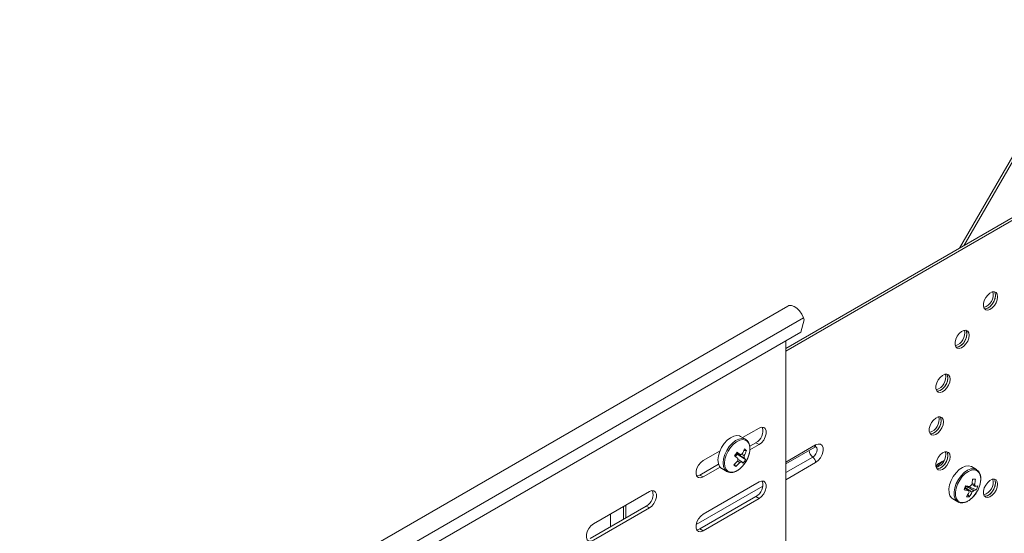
# Model space of a CAD drawing. Header units: millimetres. Extents: x -337 to 4147, y -1590 to -64.
# Tile 17 of 41: x 2248 to 2565, y -1278 to -1113. Entities that reach past the tile are written whole.
import ezdxf

# ---------------------------------------------------------------- set-up
doc = ezdxf.new("R2010")
doc.units = ezdxf.units.MM

msp = doc.modelspace()

# ---------------------------------------------------------------- linework, layer by layer
at = {"color": 7, "linetype": 'Continuous', "lineweight": 15}
for p, q in [((2593.27, -1112.9), (2550.76, -1186.52)), ((2593.97, -1113.31), (2552.18, -1185.7)), ((2494.83, -1218.81), (2570.85, -1174.92)), ((2494.83, -1219.62), (2571.56, -1175.33)), ((2495.41, -1205.11), (2247.93, -1347.98)), ((2499.58, -1213.5), (2500.7, -1209.54)), ((2500.47, -1208.9), (2500.7, -1209.54)), ((2256.34, -1353.92), (2499.58, -1213.5)), ((2494.83, -1323.73), (2494.83, -1216.24)), ((2480.86, -1247.49), (2486.17, -1244.42)), ((2481.8, -1248.03), (2480.16, -1247.09)), ((2481.87, -1248.08), (2481.8, -1248.03)), ((2483.13, -1250.26), (2485.11, -1249.12)), ((2486.17, -1249.73), (2483.17, -1251.47)), ((2468.14, -1254.83), (2473.59, -1251.69)), ((2478.55, -1253.57), (2479.07, -1252.77)), ((2478.83, -1252.56), (2479.07, -1252.77)), ((2481.81, -1254.53), (2479.07, -1252.77)), ((2482.06, -1251.65), (2481.23, -1251.65)), ((2494.83, -1255.88), (2504.07, -1250.55)), ((2467.08, -1259.53), (2473.1, -1256.05)), ((2478.66, -1256.79), (2478.26, -1256.03)), ((2544.32, -1256.01), (2543.73, -1256.94)), ((2473.59, -1256.99), (2468.14, -1260.14)), ((2474.16, -1257.48), (2475.8, -1258.43)), ((2556.2, -1257.78), (2554.55, -1256.83)), ((2468.14, -1272.18), (2486.17, -1261.77)), ((2555.87, -1260.87), (2554.97, -1260.92)), ((2432.79, -1275.24), (2450.82, -1264.83)), ((2552.81, -1263.14), (2552.87, -1263.06)), ((2553.16, -1263.14), (2552.81, -1263.14)), ((2553.16, -1263.14), (2553.18, -1263.11)), ((2556.17, -1264.35), (2553.16, -1263.14)), ((2467.08, -1276.88), (2485.11, -1266.47)), ((2486.17, -1267.08), (2468.14, -1277.49)), ((2548.56, -1267.22), (2550.2, -1268.17)), ((2553.91, -1266.52), (2553.46, -1265.81)), ((2431.72, -1279.94), (2449.76, -1269.53)), ((2450.82, -1270.14), (2432.79, -1280.55)), ((2438.27, -1272.08), (2438.27, -1276.16)), ((2442.51, -1273.51), (2442.51, -1269.63)), ((2443.22, -1273.3), (2443.22, -1269.22)), ((2442.5, -1273.72), (2442.51, -1273.51))]:
    msp.add_line(p, q, dxfattribs=at)
at = {"color": 7, "linetype": 'Continuous', "lineweight": 0}
for p, q in [((2252.98, -1351.77), (2500.47, -1208.9)), ((2485.11, -1249.12), (2486.17, -1249.73)), ((2494.83, -1255.37), (2504.38, -1249.86)), ((2494.83, -1258.77), (2503.47, -1253.78)), ((2504.38, -1255.52), (2494.83, -1261.03)), ((2467.08, -1259.53), (2468.14, -1260.14)), ((2465.91, -1275.47), (2487.36, -1263.09)), ((2485.11, -1266.47), (2486.17, -1267.08)), ((2449.76, -1269.53), (2450.82, -1270.14)), ((2442.68, -1273.61), (2442.51, -1273.51)), ((2467.08, -1276.88), (2468.14, -1277.49))]:
    msp.add_line(p, q, dxfattribs=at)
at = {"color": 7, "linetype": 'Continuous', "lineweight": 15, "flags": 128}
for points in [[(2563.03, -1202.13), (2562.9, -1201.34), (2562.54, -1200.78), (2561.99, -1200.51), (2561.3, -1200.56), (2560.54, -1200.92), (2559.81, -1201.56), (2559.17, -1202.41), (2558.71, -1203.36), (2558.46, -1204.33), (2558.46, -1205.2), (2558.71, -1205.89), (2559.17, -1206.31), (2559.81, -1206.42), (2560.54, -1206.21), (2561.3, -1205.71), (2561.99, -1204.96), (2562.54, -1204.04), (2562.9, -1203.07), (2563.03, -1202.13)], [(2561.96, -1200.51), (2562.23, -1201.02), (2562.32, -1201.84), (2562.16, -1202.78), (2561.78, -1203.75), (2561.2, -1204.65), (2560.5, -1205.38), (2559.74, -1205.85), (2559.01, -1206.02), (2558.79, -1206)], [(2558.79, -1206), (2559.1, -1206.01), (2559.83, -1205.81), (2560.59, -1205.3), (2561.28, -1204.55), (2561.84, -1203.63), (2562.2, -1202.66), (2562.32, -1201.72)], [(2562.32, -1201.72), (2562.2, -1200.93), (2561.96, -1200.51)], [(2495.41, -1205.11), (2495.78, -1204.96), (2496.58, -1204.93), (2497.47, -1205.23), (2498.37, -1205.83), (2499.21, -1206.7), (2499.93, -1207.75), (2500.47, -1208.9)], [(2553.85, -1214.51), (2553.73, -1213.72), (2553.37, -1213.16), (2552.81, -1212.89), (2552.12, -1212.94), (2551.37, -1213.3), (2550.63, -1213.94), (2550, -1214.78), (2549.53, -1215.74), (2549.29, -1216.71), (2549.29, -1217.58), (2549.53, -1218.27), (2550, -1218.69), (2550.63, -1218.8), (2551.37, -1218.59), (2552.12, -1218.08), (2552.81, -1217.33), (2553.37, -1216.42), (2553.73, -1215.44), (2553.85, -1214.51)], [(2552.79, -1212.89), (2553.05, -1213.4), (2553.14, -1214.21), (2552.99, -1215.16), (2552.6, -1216.13), (2552.02, -1217.03), (2551.32, -1217.75), (2550.56, -1218.23), (2549.84, -1218.4), (2549.62, -1218.38)], [(2549.62, -1218.38), (2549.92, -1218.39), (2550.66, -1218.18), (2551.41, -1217.68), (2552.1, -1216.92), (2552.66, -1216.01), (2553.02, -1215.04), (2553.15, -1214.1)], [(2553.15, -1214.1), (2553.02, -1213.31), (2552.79, -1212.89)], [(2547.72, -1228.65), (2547.6, -1227.86), (2547.24, -1227.3), (2546.68, -1227.03), (2545.99, -1227.07), (2545.23, -1227.44), (2544.5, -1228.08), (2543.87, -1228.92), (2543.4, -1229.88), (2543.16, -1230.84), (2543.16, -1231.72), (2543.4, -1232.4), (2543.87, -1232.82), (2544.5, -1232.94), (2545.23, -1232.73), (2545.99, -1232.22), (2546.68, -1231.47), (2547.24, -1230.56), (2547.6, -1229.58), (2547.72, -1228.65)], [(2546.66, -1227.02), (2546.92, -1227.54), (2547.01, -1228.35), (2546.86, -1229.29), (2546.47, -1230.27), (2545.89, -1231.16), (2545.19, -1231.89), (2544.43, -1232.36), (2543.71, -1232.53), (2543.48, -1232.52)], [(2547.01, -1228.24), (2546.89, -1227.45), (2546.66, -1227.02)], [(2543.48, -1232.52), (2543.79, -1232.53), (2544.53, -1232.32), (2545.28, -1231.81), (2545.97, -1231.06), (2546.53, -1230.15), (2546.89, -1229.17), (2547.01, -1228.24)], [(2545.57, -1242.39), (2545.44, -1241.6), (2545.08, -1241.04), (2544.53, -1240.77), (2543.83, -1240.82), (2543.08, -1241.18), (2542.35, -1241.82), (2541.71, -1242.66), (2541.25, -1243.62), (2541, -1244.59), (2541, -1245.46), (2541.25, -1246.14), (2541.71, -1246.57), (2542.35, -1246.68), (2543.08, -1246.47), (2543.83, -1245.96), (2544.53, -1245.21), (2545.08, -1244.3), (2545.44, -1243.32), (2545.57, -1242.39)], [(2544.5, -1240.76), (2544.77, -1241.28), (2544.86, -1242.09), (2544.7, -1243.03), (2544.32, -1244.01), (2543.74, -1244.91), (2543.04, -1245.63), (2542.28, -1246.1), (2541.55, -1246.27), (2541.33, -1246.26)], [(2541.33, -1246.26), (2541.64, -1246.27), (2542.37, -1246.06), (2543.13, -1245.55), (2543.82, -1244.8), (2544.38, -1243.89), (2544.74, -1242.91), (2544.86, -1241.98)], [(2544.86, -1241.98), (2544.74, -1241.19), (2544.5, -1240.76)], [(2486.17, -1244.42), (2486.96, -1244.13), (2487.65, -1244.19), (2488.16, -1244.6), (2488.44, -1245.31), (2488.44, -1246.23), (2488.16, -1247.26), (2487.65, -1248.26), (2486.96, -1249.12), (2486.17, -1249.73)], [(2480.16, -1247.09), (2479.9, -1246.96), (2479.01, -1246.8), (2478, -1246.99), (2476.94, -1247.51), (2475.9, -1248.33), (2474.93, -1249.4), (2474.1, -1250.65), (2473.46, -1252), (2473.06, -1253.37), (2472.91, -1254.67), (2473.03, -1255.82), (2473.41, -1256.75), (2474.03, -1257.4), (2474.16, -1257.48)], [(2547.72, -1253.64), (2547.6, -1252.85), (2547.24, -1252.29), (2546.68, -1252.02), (2545.99, -1252.07), (2545.23, -1252.44), (2544.5, -1253.07), (2543.87, -1253.92), (2543.4, -1254.87), (2543.16, -1255.84), (2543.16, -1256.72), (2543.4, -1257.4), (2543.87, -1257.82), (2544.5, -1257.93), (2545.23, -1257.72), (2545.99, -1257.22), (2546.68, -1256.47), (2547.24, -1255.55), (2547.6, -1254.58), (2547.72, -1253.64)], [(2546.66, -1252.02), (2546.92, -1252.53), (2547.01, -1253.35), (2546.86, -1254.29), (2546.47, -1255.27), (2545.89, -1256.16), (2545.19, -1256.89), (2544.43, -1257.36), (2543.71, -1257.53), (2543.48, -1257.51)], [(2547.01, -1253.24), (2546.89, -1252.45), (2546.66, -1252.02)], [(2468.14, -1260.14), (2467.35, -1260.43), (2466.66, -1260.37), (2466.15, -1259.96), (2465.88, -1259.25), (2465.88, -1258.33), (2466.15, -1257.31), (2466.66, -1256.31), (2467.35, -1255.45), (2468.14, -1254.83)], [(2480.65, -1256.89), (2480.8, -1256.72), (2481.67, -1255.6)], [(2543.48, -1257.51), (2543.79, -1257.53), (2544.53, -1257.32), (2545.28, -1256.81), (2545.97, -1256.06), (2546.53, -1255.15), (2546.89, -1254.17), (2547.01, -1253.24)], [(2543.59, -1257.01), (2543.92, -1256.51), (2544.32, -1256.01)], [(2554.55, -1256.83), (2554.54, -1256.82), (2553.69, -1256.56), (2552.72, -1256.64), (2551.67, -1257.07), (2550.61, -1257.8), (2549.61, -1258.8), (2548.73, -1260), (2548.03, -1261.33), (2547.56, -1262.7), (2547.33, -1264.03), (2547.37, -1265.24), (2547.67, -1266.24), (2548.22, -1266.98), (2548.56, -1267.22)], [(2466.07, -1259.84), (2466.29, -1259.82), (2467.08, -1259.53)], [(2486.17, -1261.77), (2486.96, -1261.48), (2487.65, -1261.54), (2488.16, -1261.95), (2488.44, -1262.66), (2488.44, -1263.58), (2488.16, -1264.61), (2487.65, -1265.61), (2486.96, -1266.47), (2486.17, -1267.08)], [(2563.03, -1262.48), (2562.9, -1261.69), (2562.54, -1261.13), (2561.99, -1260.86), (2561.3, -1260.91), (2560.54, -1261.28), (2559.81, -1261.91), (2559.17, -1262.76), (2558.71, -1263.71), (2558.46, -1264.68), (2558.46, -1265.56), (2558.71, -1266.24), (2559.17, -1266.66), (2559.81, -1266.77), (2560.54, -1266.56), (2561.3, -1266.06), (2561.99, -1265.31), (2562.54, -1264.39), (2562.9, -1263.42), (2563.03, -1262.48)], [(2561.96, -1260.86), (2562.23, -1261.37), (2562.32, -1262.19), (2562.16, -1263.13), (2561.78, -1264.1), (2561.2, -1265), (2560.5, -1265.73), (2559.74, -1266.2), (2559.01, -1266.37), (2558.79, -1266.35)], [(2558.79, -1266.35), (2559.1, -1266.37), (2559.83, -1266.16), (2560.59, -1265.65), (2561.28, -1264.9), (2561.84, -1263.99), (2562.2, -1263.01), (2562.32, -1262.08)], [(2562.32, -1262.08), (2562.2, -1261.29), (2561.96, -1260.86)], [(2450.82, -1264.83), (2451.6, -1264.54), (2452.29, -1264.6), (2452.81, -1265.01), (2453.08, -1265.72), (2453.08, -1266.64), (2452.81, -1267.67), (2452.29, -1268.67), (2451.6, -1269.53), (2450.82, -1270.14)], [(2556.42, -1264.78), (2556.59, -1264.48), (2557.16, -1263.17)], [(2432.79, -1280.55), (2432, -1280.84), (2431.31, -1280.78), (2430.8, -1280.37), (2430.52, -1279.66), (2430.52, -1278.74), (2430.8, -1277.72), (2431.31, -1276.72), (2432, -1275.86), (2432.79, -1275.24)], [(2468.14, -1277.49), (2467.35, -1277.79), (2466.66, -1277.72), (2466.15, -1277.31), (2465.88, -1276.61), (2465.88, -1275.68), (2466.15, -1274.66), (2466.66, -1273.66), (2467.35, -1272.8), (2468.14, -1272.18)], [(2466.07, -1277.19), (2466.29, -1277.17), (2467.08, -1276.88)]]:
    msp.add_lwpolyline(points, dxfattribs=at)
at = {"color": 7, "linetype": 'Continuous', "lineweight": 0, "flags": 128}
for points in [[(2481.8, -1248.03), (2481.55, -1247.91), (2480.65, -1247.75), (2479.65, -1247.94), (2478.59, -1248.46), (2477.54, -1249.28), (2476.57, -1250.35), (2475.74, -1251.6), (2475.11, -1252.95), (2474.7, -1254.32), (2474.56, -1255.62), (2474.68, -1256.77), (2475.06, -1257.7), (2475.67, -1258.35), (2475.85, -1258.46)], [(2481.67, -1255.6), (2482.38, -1254.34), (2482.89, -1253.02), (2483.15, -1251.73), (2483.17, -1250.54), (2482.93, -1249.53), (2482.44, -1248.77), (2481.75, -1248.29), (2480.9, -1248.14), (2479.93, -1248.32), (2478.91, -1248.82), (2477.9, -1249.61), (2476.97, -1250.64), (2476.17, -1251.84), (2475.56, -1253.14), (2475.17, -1254.46), (2475.03, -1255.71), (2475.15, -1256.82), (2475.51, -1257.71), (2476.1, -1258.33), (2476.88, -1258.65), (2477.8, -1258.63), (2478.81, -1258.29), (2479.83, -1257.64), (2480.65, -1256.89)], [(2504.38, -1249.86), (2505.22, -1249.55), (2505.95, -1249.62), (2506.5, -1250.05), (2506.79, -1250.81), (2506.79, -1251.79), (2506.5, -1252.88), (2505.95, -1253.95), (2505.22, -1254.87), (2504.38, -1255.52)], [(2503.47, -1253.78), (2504.01, -1253.35), (2504.46, -1252.74), (2504.76, -1252.04), (2504.87, -1251.36), (2504.76, -1250.8), (2504.46, -1250.45), (2504.36, -1250.41)], [(2556.26, -1257.82), (2556.18, -1257.77), (2555.34, -1257.51), (2554.36, -1257.59), (2553.31, -1258.02), (2552.25, -1258.75), (2551.25, -1259.75), (2550.38, -1260.95), (2549.68, -1262.28), (2549.2, -1263.65), (2548.97, -1264.98), (2549.01, -1266.19), (2549.31, -1267.19), (2549.86, -1267.93), (2550.15, -1268.14)], [(2557.16, -1263.17), (2557.5, -1261.86), (2557.59, -1260.63), (2557.42, -1259.56), (2557.01, -1258.71), (2556.38, -1258.15), (2555.57, -1257.9), (2554.63, -1257.98), (2553.62, -1258.38), (2552.6, -1259.09), (2551.64, -1260.05), (2550.8, -1261.21), (2550.12, -1262.48), (2549.66, -1263.81), (2549.45, -1265.09), (2549.48, -1266.24), (2549.77, -1267.21), (2550.3, -1267.92), (2551.03, -1268.33), (2551.91, -1268.42), (2552.89, -1268.17), (2553.92, -1267.61), (2554.91, -1266.77), (2555.82, -1265.7), (2556.42, -1264.78)]]:
    msp.add_lwpolyline(points, dxfattribs=at)
at = {"color": 7, "linetype": 'Continuous', "lineweight": 15}
for centre, radius, start, end in [((2557.22, -1201.43), 4.37, 287.9136, 12.0918), ((2548.04, -1213.81), 4.37, 287.9136, 12.0917), ((2541.91, -1227.94), 4.37, 287.9136, 12.0918), ((2539.76, -1241.69), 4.37, 287.9133, 12.092), ((2483.07, -1245.34), 4.29, 298.4613, 16.6991), ((2461.33, -1241.28), 20.81, 324.5137, 328.4092), ((2476.76, -1252.05), 2.13, 319.4438, 346.1968), ((2450.12, -1290.37), 47.91, 51.2229, 52.8352), ((2480.91, -1253.92), 1.2, 97.7908, 131.008), ((2470.57, -1247.5), 11.45, 332.7747, 341.5859), ((2471.2, -1248.03), 11.45, 332.7756, 341.585), ((2477.95, -1255.83), 5.86, 45.43, 53.5427), ((2541.91, -1252.94), 4.37, 287.9137, 12.0917), ((2469.87, -1247.12), 12.24, 311.7694, 320.1949), ((2485.43, -1248.23), 10.91, 227.3086, 231.6625), ((2449.28, -1291.62), 48, 51.2246, 52.8338), ((2470.5, -1247.66), 12.24, 311.7696, 320.195), ((2480.9, -1254.71), 1.64, 161.5207, 188.4163), ((2479.74, -1254.3), 1.2, 277.7906, 311.0083), ((2475.93, -1260.24), 6.81, 41.6527, 47.5835), ((2473.16, -1249.65), 9.94, 322.3789, 330.5437), ((2479.76, -1253.51), 1.64, 341.5182, 8.4187), ((2476.72, -1259.06), 6.81, 41.6501, 47.5861), ((2546, -1258.37), 3.25, 104.404, 150.6671), ((2483.07, -1262.7), 4.29, 298.4613, 16.6991), ((2555.81, -1264.39), 2.08, 122.3564, 145.2738), ((2542.44, -1259.83), 12.57, 347.1221, 355.2703), ((2555.14, -1349.55), 88.68, 89.528, 90.1077), ((2543.34, -1259.84), 12.57, 347.1221, 355.2704), ((2557.22, -1261.78), 4.37, 287.9136, 12.0917), ((2447.71, -1265.75), 4.29, 298.4605, 16.6998), ((2533.18, -1256.97), 20.46, 338.8956, 342.7406), ((2555.15, -1246.22), 18.34, 260.9552, 265.3372), ((2551.32, -1261.94), 1.91, 312.5863, 321.1037), ((2555.6, -1244.93), 18.34, 260.9551, 265.3373), ((2544.66, -1260.67), 10.2, 324.9918, 334.3638), ((2554.5, -1264.53), 0.846, 177.9213, 219.9873), ((2545.56, -1260.67), 10.2, 324.9918, 334.3641), ((2553.64, -1263.32), 2.08, 302.3565, 325.2732), ((2555.01, -1260.58), 3.94, 274.8817, 287.116), ((2554.95, -1263.18), 0.846, 357.9233, 39.9852), ((2555.46, -1259.28), 3.94, 274.8817, 287.1159), ((2547.55, -1260.62), 9.39, 336.627, 345.0091), ((2553.48, -1261.42), 5.12, 264.7926, 274.8431)]:
    msp.add_arc(centre, radius, start, end, dxfattribs=at)
at = {"color": 7, "linetype": 'Continuous', "lineweight": 0}
for centre, radius, start, end in [((2503.65, -1249.95), 0.732, 304.6482, 6.6647), ((2505.41, -1251.29), 3.16, 185.5526, 232.2062), ((2502.04, -1255.64), 2.34, 2.8788, 52.3737)]:
    msp.add_arc(centre, radius, start, end, dxfattribs=at)
at = {"color": 7, "linetype": 'Continuous', "lineweight": 15}
for points, knots in [([(2481.67, -1255.6), (2481.8, -1255.4), (2482.18, -1254.81), (2482.67, -1253.75), (2483.07, -1252.48), (2483.24, -1251.23), (2483.17, -1250.08), (2482.85, -1249.13), (2482.41, -1248.44), (2482.01, -1248.21), (2481.86, -1248.12)], [0, 0, 0, 0, 0.074832, 0.21671, 0.359146, 0.502332, 0.646664, 0.791777, 0.919679, 1, 1, 1, 1]), ([(2481.31, -1254.03), (2481.22, -1253.98), (2480.44, -1253.51), (2479.61, -1253.03), (2478.87, -1252.59), (2478.83, -1252.56)], [0, 0, 0, 0, 0.112771, 0.941794, 1, 1, 1, 1]), ([(2478.85, -1252.3), (2479.19, -1252.49), (2479.61, -1252.73), (2480.04, -1252.97), (2480.12, -1253.02)], [0, 0, 0, 0, 0.801453, 1, 1, 1, 1]), ([(2480.55, -1252.9), (2480.73, -1252.98), (2481.01, -1253.1), (2481.28, -1253.23), (2481.38, -1253.27)], [0, 0, 0, 0, 0.656084, 1, 1, 1, 1]), ([(2504.07, -1250.55), (2504.13, -1250.52), (2504.3, -1250.43), (2504.43, -1250.42), (2504.4, -1250.42), (2504.4, -1250.42)], [0, 0, 0, 0, 0.325948, 0.86382, 1, 1, 1, 1]), ([(2479.91, -1255.49), (2479.82, -1255.43), (2479.6, -1255.27), (2479.37, -1255.11), (2479.23, -1255)], [0, 0, 0, 0, 0.367708, 1, 1, 1, 1]), ([(2479.39, -1254.53), (2479.67, -1254.7), (2480.06, -1254.93), (2480.44, -1255.15), (2480.53, -1255.21)], [0, 0, 0, 0, 0.755239, 1, 1, 1, 1]), ([(2545.74, -1254.82), (2545.31, -1255.13), (2544.79, -1255.49), (2544.39, -1255.94), (2544.32, -1256.01)], [0, 0, 0, 0, 0.835957, 1, 1, 1, 1]), ([(2475.88, -1258.42), (2476.02, -1258.51), (2476.41, -1258.74), (2477.19, -1258.79), (2478.14, -1258.62), (2479.13, -1258.16), (2479.99, -1257.57), (2480.46, -1257.05), (2480.64, -1256.87)], [0, 0, 0, 0, 0.1070911, 0.2936685, 0.4832418, 0.6803956, 0.8821637, 1, 1, 1, 1]), ([(2557.16, -1263.16), (2557.23, -1262.94), (2557.44, -1262.3), (2557.62, -1261.24), (2557.6, -1260.06), (2557.34, -1259.07), (2556.89, -1258.29), (2556.46, -1257.99), (2556.26, -1257.84)], [0, 0, 0, 0, 0.100233, 0.290998, 0.483421, 0.677297, 0.849671, 1, 1, 1, 1]), ([(2555.8, -1263.21), (2555.7, -1263.16), (2555.34, -1262.96), (2554.97, -1262.77), (2554.7, -1262.62)], [0, 0, 0, 0, 0.261759, 1, 1, 1, 1]), ([(2554.76, -1262.26), (2554.95, -1262.34), (2555.23, -1262.47), (2555.51, -1262.6), (2555.6, -1262.64)], [0, 0, 0, 0, 0.670298, 1, 1, 1, 1]), ([(2550.17, -1268.11), (2550.29, -1268.19), (2550.65, -1268.44), (2551.4, -1268.54), (2552.33, -1268.43), (2553.32, -1268.03), (2554.31, -1267.37), (2555.24, -1266.46), (2555.96, -1265.57), (2556.29, -1264.97), (2556.4, -1264.77)], [0, 0, 0, 0, 0.068901, 0.2052, 0.342417, 0.485009, 0.631653, 0.779182, 0.926376, 1, 1, 1, 1]), ([(2553.66, -1264.5), (2553.57, -1264.45), (2553.15, -1264.19), (2552.73, -1263.93), (2552.39, -1263.71)], [0, 0, 0, 0, 0.194798, 1, 1, 1, 1]), ([(2554.75, -1265.08), (2554.66, -1265.02), (2553.95, -1264.52), (2553.19, -1263.98), (2552.52, -1263.5), (2552.47, -1263.47)], [0, 0, 0, 0, 0.11277, 0.94179, 1, 1, 1, 1]), ([(2552.81, -1263.14), (2552.86, -1263.17), (2553.61, -1263.57), (2554.46, -1264.03), (2555.25, -1264.46), (2555.35, -1264.51)], [0, 0, 0, 0, 0.05821, 0.88723, 1, 1, 1, 1])]:
    msp.add_open_spline(points, degree=3, knots=knots, dxfattribs=at)

doc.saveas('drawing.dxf')
